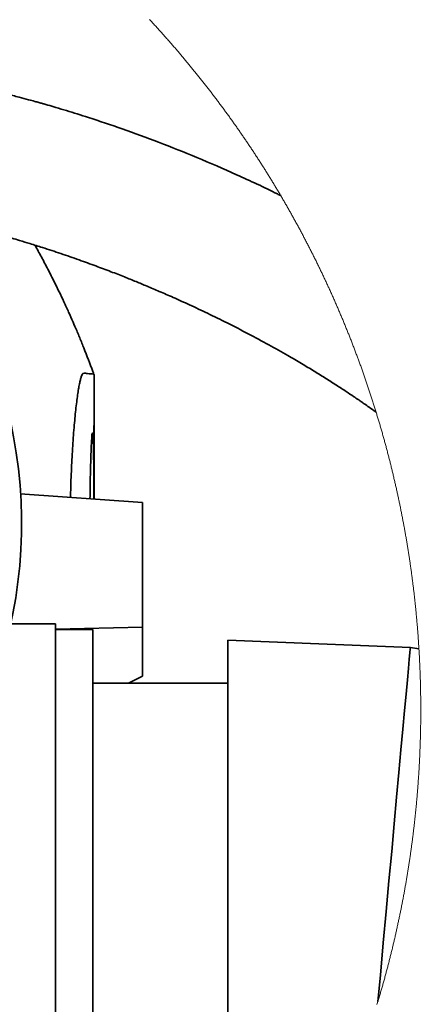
# Model space of a CAD drawing. Header units: millimetres. Extents: x 0 to 12118, y 0 to 8400.
# Tile 126 of 128: x 10560 to 10855, y 6993 to 7707. Entities that reach past the tile are written whole.
import ezdxf

# ---------------------------------------------------------------- set-up
doc = ezdxf.new("R2010")
doc.units = ezdxf.units.MM
doc.header["$LTSCALE"] = 20
doc.styles.add('SLDTEXTSTYLE0', font='TXT', dxfattribs={"width": 0.605})
doc.dimstyles.new('SLDDIMSTYLE11', dxfattribs={"dimtxt": 70, "dimasz": 70, "dimexe": 0, "dimexo": 0.0625, "dimgap": 17.5, "dimtad": 1, "dimdec": 1, "dimlfac": 0.5, "dimrnd": 1e-09, "dimzin": 12, "dimdsep": 46, "dimtxsty": 'SLDTEXTSTYLE0', "dimsah": 1, "dimcen": 0.09, "dimadec": 0, "dimazin": 3, "dimtfac": 1, "dimtofl": 0, "dimtmove": 0, "dimatfit": 3, "dimfxl": 1, "dimfrac": 2, "dimtolj": 1, "dimtzin": 12, "dimarcsym": 0})
doc.dimstyles.new('SLDDIMSTYLE4', dxfattribs={"dimtxt": 0.18, "dimasz": 70, "dimexe": 0, "dimexo": 0.0625, "dimgap": 0, "dimtad": 0, "dimtih": 1, "dimtoh": 1, "dimdec": 0, "dimrnd": 1e-09, "dimzin": 0, "dimdsep": 46, "dimtxsty": 'Standard', "dimsah": 1, "dimcen": 0.09, "dimadec": 0, "dimazin": 0, "dimtfac": 70, "dimtdec": 0, "dimtofl": 0, "dimtmove": 0, "dimatfit": 3, "dimfxl": 1, "dimfrac": 2, "dimtolj": 1, "dimtzin": 0, "dimarcsym": 0})

# ---------------------------------------------------------------- blocks, each defined once
blk = doc.blocks.new('SW_SYMBOL_HOLE_DEPTH')
at = {"color": 0, "linetype": 'Continuous', "lineweight": 18}
for p, q in [((0, 17500), (16000, 17500)), ((8000, 17500), (8000, 1500)), ((2000, 11100), (8000, 1500)), ((14000, 11100), (8000, 1500))]:
    blk.add_line(p, q, dxfattribs=at)
blk = doc.blocks.new('_D_79')
at = {"color": 7, "linetype": 'Continuous', "lineweight": 0}
for p, q in [((10219.45, 7338.1), (10219.45, 6161.25)), ((10409.45, 6643.06), (10409.45, 6161.25)), ((10219.45, 6191.25), (10409.45, 6191.25)), ((10409.45, 6191.25), (11226.1, 6191.25))]:
    blk.add_line(p, q, dxfattribs=at)
at = {"color": 7, "linetype": 'Continuous', "lineweight": 18}
for points in [[(10219.45, 6191.25), (10289.45, 6181.25), (10289.45, 6201.25)], [(10409.45, 6191.25), (10339.45, 6201.25), (10339.45, 6181.25)]]:
    blk.add_solid(points, dxfattribs=at)
at = {"color": 7, "linetype": 'Continuous', "lineweight": 18, "xscale": 0.0045117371, "yscale": 0.0045117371, "zscale": 0.0045117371}
blk.add_blockref('SW_SYMBOL_HOLE_DEPTH', (10990.48, 6201.37), dxfattribs=at)
at = {"color": 7, "linetype": 'Continuous', "lineweight": 18, "char_height": 70, "attachment_point": 1, "style": 'SLDTEXTSTYLE0'}
for s, insert in [('95', (10509.43, 6281.68)), ('(2x M12', (10642.62, 6281.68)), ('19)', (11087.17, 6281.68))]:
    blk.add_mtext(s, dxfattribs=dict(at, insert=insert))

msp = doc.modelspace()

# ---------------------------------------------------------------- linework, layer by layer
at = {"color": 7, "linetype": 'Continuous', "lineweight": 35}
for p, q in [((10614.448499, 7440.093174), (10614.448499, 7450.037136)), ((10614.448499, 7440.093174), (10614.448499, 7433.941975)), ((10614.448499, 7433.941975), (10614.448499, 7382.26439)), ((10614.448499, 7382.26439), (10614.448499, 7376.113429)), ((10614.448499, 7359.726801), (10614.448499, 7376.113429)), ((10649.448496, 7357.292428), (10560.764384, 7363.460674)), ((10649.448496, 7357.292428), (10649.448496, 7266.868963)), ((10586.448502, 7269.287124), (10553.904187, 7269.287124)), ((10586.448502, 7269.287124), (10586.448502, 6641.840949)), ((10649.448496, 7266.868963), (10586.448502, 7265.285864)), ((10613.448512, 7265.103235), (10586.448502, 7265.103235)), ((10613.448512, 7265.103235), (10613.448512, 6665.438309)), ((10649.448496, 7231.344833), (10649.448496, 7266.868963)), ((10711.448502, 6928.909078), (10711.448502, 7257.259741)), ((10850.055915, 7251.194014), (10843.828362, 7252.094879)), ((10711.448502, 7226.103201), (10613.448512, 7226.103201)), ((10639.247339, 7226.103201), (10649.448496, 7231.344833))]:
    msp.add_line(p, q, dxfattribs=at)
at = {"color": 7, "linetype": 'Continuous', "lineweight": 18, "flags": 128}
for points in [[(10851.394218, 7206.357374), (10851.394396, 7206.859007), (10851.393979, 7207.625761), (10851.392787, 7208.392634), (10851.390761, 7209.159388), (10851.387959, 7209.926143), (10851.384383, 7210.692897), (10851.379972, 7211.459651), (10851.374787, 7212.226405), (10851.368766, 7212.993159), (10851.361972, 7213.759913), (10851.354402, 7214.526668), (10851.345997, 7215.293422), (10851.336759, 7216.060176), (10851.326805, 7216.82693), (10851.315957, 7217.593565), (10851.304393, 7218.360319), (10851.291996, 7219.126954), (10851.278763, 7219.893708), (10851.264756, 7220.660343), (10851.249974, 7221.426978), (10851.234358, 7222.193613), (10851.217967, 7222.960129), (10851.200801, 7223.726764), (10851.1828, 7224.493399), (10851.163965, 7225.259914), (10851.144415, 7226.02643), (10851.12397, 7226.792946), (10851.102811, 7227.559462), (10851.080816, 7228.325858), (10851.057988, 7229.092374), (10851.034384, 7229.85877), (10851.010006, 7230.625167), (10850.984793, 7231.391563), (10850.958806, 7232.157841), (10850.932043, 7232.924237), (10850.904446, 7233.690515), (10850.876015, 7234.456792), (10850.846868, 7235.22295), (10850.816827, 7235.989108), (10850.786071, 7236.755266), (10850.754481, 7237.521424), (10850.722056, 7238.287582), (10850.688916, 7239.053621), (10850.654882, 7239.81966), (10850.620132, 7240.585699), (10850.584548, 7241.351619), (10850.54813, 7242.117538), (10850.510936, 7242.883339), (10850.472968, 7243.649259), (10850.434166, 7244.415059), (10850.394588, 7245.18086), (10850.354236, 7245.946541), (10850.313049, 7246.712222), (10850.271087, 7247.477784), (10850.228291, 7248.243465), (10850.18472, 7249.008908), (10850.140315, 7249.77447), (10850.095134, 7250.539913), (10850.055915, 7251.194014), (10850.009244, 7251.959457), (10849.961799, 7252.724781), (10849.913579, 7253.489985), (10849.864524, 7254.25519), (10849.814635, 7255.020394), (10849.764031, 7255.785479), (10849.712592, 7256.550565), (10849.660318, 7257.315531), (10849.60727, 7258.080497), (10849.553447, 7258.845344), (10849.49879, 7259.61019), (10849.443358, 7260.375037), (10849.38715, 7261.139646), (10849.330109, 7261.904373), (10849.272292, 7262.668981), (10849.213641, 7263.433471), (10849.154215, 7264.19796), (10849.094015, 7264.962449), (10849.03298, 7265.7267), (10848.97117, 7266.49107), (10848.908585, 7267.255201), (10848.845165, 7268.019452), (10848.780912, 7268.783464), (10848.715943, 7269.547477), (10848.650139, 7270.311489), (10848.583501, 7271.075382), (10848.516148, 7271.839156), (10848.44796, 7272.60293), (10848.378938, 7273.366585), (10848.309141, 7274.130239), (10848.238569, 7274.893775), (10848.167222, 7275.657191), (10848.095041, 7276.420608), (10848.022025, 7277.183905), (10847.948294, 7277.947082), (10847.873729, 7278.71026), (10847.798329, 7279.473319), (10847.722214, 7280.236258), (10847.645264, 7280.999198), (10847.56748, 7281.762018), (10847.488921, 7282.524838), (10847.409588, 7283.28742), (10847.329479, 7284.050002), (10847.248536, 7284.812584), (10847.166818, 7285.574927), (10847.084265, 7286.337271), (10847.000938, 7287.099495), (10846.916836, 7287.861719), (10846.831959, 7288.623705), (10846.746247, 7289.385691), (10846.659761, 7290.147676), (10846.57244, 7290.909424), (10846.484345, 7291.671171), (10846.395474, 7292.432799), (10846.305769, 7293.194308), (10846.215289, 7293.955698), (10846.124035, 7294.716968), (10846.032005, 7295.478239), (10845.939141, 7296.23939), (10845.845502, 7297.000422), (10845.751029, 7297.761335), (10845.65578, 7298.522248), (10845.559757, 7299.282923), (10845.462959, 7300.043597), (10845.365327, 7300.804152), (10845.26692, 7301.564588), (10845.167738, 7302.324905), (10845.067721, 7303.085222), (10844.96693, 7303.845301), (10844.865363, 7304.605379), (10844.762962, 7305.365219), (10844.659787, 7306.125059), (10844.555836, 7306.88478), (10844.451051, 7307.644381), (10844.345551, 7308.403864), (10844.239216, 7309.163227), (10844.132047, 7309.922471), (10844.024163, 7310.681596), (10843.915444, 7311.440721), (10843.805891, 7312.199607), (10843.695622, 7312.958374), (10843.584519, 7313.717141), (10843.472641, 7314.47567), (10843.359988, 7315.234079), (10843.246501, 7315.992489), (10843.132239, 7316.75066), (10843.017202, 7317.508831), (10842.901331, 7318.266764), (10842.784744, 7319.024696), (10842.667323, 7319.782391), (10842.549067, 7320.539966), (10842.430096, 7321.297541), (10842.310291, 7322.054877), (10842.189711, 7322.812095), (10842.068356, 7323.569193), (10841.946166, 7324.326172), (10841.823261, 7325.083032), (10841.699522, 7325.839772), (10841.574948, 7326.596394), (10841.449659, 7327.352896), (10841.323536, 7328.109279), (10841.196638, 7328.865423), (10841.068965, 7329.621568), (10840.940457, 7330.377474), (10840.811234, 7331.133261), (10840.681177, 7331.888928), (10840.550345, 7332.644477), (10840.418678, 7333.399906), (10840.286296, 7334.155097), (10840.15308, 7334.910288), (10840.019088, 7335.66524), (10839.884322, 7336.420073), (10839.748722, 7337.174787), (10839.612406, 7337.929382), (10839.475256, 7338.683739), (10839.33733, 7339.438095), (10839.198571, 7340.192213), (10839.059096, 7340.946212), (10838.918787, 7341.699972), (10838.777702, 7342.453732), (10838.635843, 7343.207254), (10838.493209, 7343.960657), (10838.349801, 7344.713941), (10838.205557, 7345.466986), (10838.060539, 7346.219912), (10837.914746, 7346.972718), (10837.768179, 7347.725406), (10837.620836, 7348.477855), (10837.472718, 7349.230184), (10837.323766, 7349.982395), (10837.174039, 7350.734367), (10837.023538, 7351.48634), (10836.872261, 7352.237954), (10836.72021, 7352.989569), (10836.567324, 7353.740945), (10836.413723, 7354.492202), (10836.259287, 7355.24322), (10836.104077, 7355.99412), (10835.948091, 7356.7449), (10835.791331, 7357.495561), (10835.633736, 7358.245983), (10835.475426, 7358.996167), (10835.316282, 7359.746232), (10835.156422, 7360.496178), (10834.995728, 7361.246004), (10834.834259, 7361.995592), (10834.672015, 7362.744942), (10834.508997, 7363.494172), (10834.345143, 7364.243283), (10834.180575, 7364.992156), (10834.015172, 7365.74091), (10833.849054, 7366.489544), (10833.682101, 7367.23794), (10833.514374, 7367.986097), (10833.345872, 7368.734136), (10833.176594, 7369.482055), (10833.006542, 7370.229735), (10832.835715, 7370.977178), (10832.664114, 7371.724501), (10832.491737, 7372.471704), (10832.318526, 7373.21867), (10832.1446, 7373.965516), (10831.969839, 7374.712124), (10831.794303, 7375.458493), (10831.618052, 7376.204743), (10831.440967, 7376.950755), (10831.263106, 7377.696648), (10831.084471, 7378.442421), (10830.905061, 7379.187837), (10830.724877, 7379.933133), (10830.543917, 7380.67831), (10830.362182, 7381.423249), (10830.179673, 7382.16795), (10829.996389, 7382.912531), (10829.812329, 7383.656874), (10829.627495, 7384.401097), (10829.441887, 7385.145082), (10829.255443, 7385.888829), (10829.068285, 7386.632457), (10828.880351, 7387.375846), (10828.691643, 7388.118997), (10828.5021, 7388.862028), (10828.311842, 7389.604821), (10828.120809, 7390.347376), (10827.928942, 7391.089811), (10827.736359, 7391.832008), (10827.543002, 7392.573967), (10827.348869, 7393.315806), (10827.153903, 7394.057407), (10826.958221, 7394.79877), (10826.761764, 7395.540013), (10826.564532, 7396.280899), (10826.366525, 7397.021785), (10826.167744, 7397.762313), (10825.968187, 7398.502603), (10825.767856, 7399.242773), (10825.56675, 7399.982705), (10825.364869, 7400.722518), (10825.162213, 7401.461973), (10824.958783, 7402.201309), (10824.754577, 7402.940407), (10824.549657, 7403.679266), (10824.343901, 7404.418006), (10824.137431, 7405.156388), (10823.930126, 7405.894651), (10823.722106, 7406.632676), (10823.513251, 7407.370462), (10823.303681, 7408.10801), (10823.093336, 7408.845439), (10822.882217, 7409.582629), (10822.670322, 7410.319462), (10822.457653, 7411.056175), (10822.244268, 7411.79265), (10822.030049, 7412.528887), (10821.815115, 7413.265004), (10821.599346, 7414.000764), (10821.382862, 7414.736404), (10821.165603, 7415.471687), (10820.947569, 7416.20697), (10820.72876, 7416.941776), (10820.509177, 7417.676344), (10820.288878, 7418.410912), (10820.067745, 7419.145002), (10819.845896, 7419.879093), (10819.623273, 7420.612946), (10819.399875, 7421.346321), (10819.175702, 7422.079697), (10818.96643, 7422.761812), (10818.740826, 7423.494472), (10818.514388, 7424.227133), (10818.287235, 7424.959555), (10818.059307, 7425.691738), (10817.830604, 7426.423445), (10817.601185, 7427.155151), (10817.370933, 7427.88662), (10817.139965, 7428.617849), (10816.908222, 7429.348602), (10816.675704, 7430.079355), (10816.442412, 7430.80987), (10816.208404, 7431.539907), (10815.973621, 7432.269945), (10815.738063, 7432.999744), (10815.501731, 7433.729067), (10815.264654, 7434.458389), (10815.026801, 7435.187235), (10814.788204, 7435.91608), (10814.548861, 7436.644449), (10814.308744, 7437.37258), (10814.067852, 7438.10071), (10813.826215, 7438.828363), (10813.583803, 7439.555778), (10813.340645, 7440.282955), (10813.096743, 7441.009893), (10812.852066, 7441.736593), (10812.606644, 7442.463055), (10812.360447, 7443.189278), (10812.113505, 7443.915262), (10811.865788, 7444.641008), (10811.617326, 7445.366278), (10811.368119, 7446.091547), (10811.118137, 7446.816339), (10810.86741, 7447.540893), (10810.615938, 7448.265448), (10810.363691, 7448.989525), (10810.1107, 7449.713364), (10809.856933, 7450.436964), (10809.602421, 7451.160088), (10809.347164, 7451.883211), (10809.091162, 7452.606096), (10808.834385, 7453.328505), (10808.576863, 7454.050674), (10808.318596, 7454.772844), (10808.059555, 7455.494537), (10807.799768, 7456.215992), (10807.539236, 7456.93697), (10807.277959, 7457.657947), (10807.015907, 7458.378687), (10806.75311, 7459.098949), (10806.489568, 7459.818973), (10806.225281, 7460.538759), (10805.960249, 7461.258306), (10805.694442, 7461.977615), (10805.42789, 7462.696447), (10805.160593, 7463.415279), (10804.892551, 7464.133635), (10804.623764, 7464.851751), (10804.354232, 7465.56963), (10804.083925, 7466.28727), (10803.812903, 7467.004433), (10803.541105, 7467.721357), (10803.268563, 7468.438044), (10802.995276, 7469.154491), (10802.721244, 7469.870701), (10802.446466, 7470.586672), (10802.170944, 7471.302166), (10801.894676, 7472.017422), (10801.617664, 7472.732439), (10801.339876, 7473.447218), (10801.061373, 7474.16152), (10800.782126, 7474.875584), (10800.502133, 7475.589409), (10800.221395, 7476.302996), (10799.939882, 7477.016344), (10799.657654, 7477.729216), (10799.374681, 7478.441849), (10799.090963, 7479.154243), (10798.8065, 7479.8664), (10798.521292, 7480.578079), (10798.235338, 7481.28952), (10797.94867, 7482.000723), (10797.661226, 7482.711687), (10797.373068, 7483.422174), (10797.084134, 7484.132423), (10796.794485, 7484.842434), (10796.504092, 7485.552206), (10796.212953, 7486.261501), (10795.921069, 7486.970558), (10795.62847, 7487.679377), (10795.335096, 7488.387718), (10795.041006, 7489.095821), (10794.746172, 7489.803686), (10794.450622, 7490.511312), (10794.154298, 7491.218462), (10793.857258, 7491.925373), (10793.559473, 7492.632046), (10793.260943, 7493.338242), (10792.961698, 7494.044199), (10792.661708, 7494.749918), (10792.360973, 7495.45516), (10792.059492, 7496.160164), (10791.757297, 7496.864929), (10791.454356, 7497.569456), (10791.1507, 7498.273506), (10790.8463, 7498.977318), (10790.541154, 7499.680653), (10790.235263, 7500.383749), (10789.928656, 7501.086607), (10789.621335, 7501.789226), (10789.313268, 7502.491369), (10789.004456, 7503.193273), (10788.694929, 7503.894701), (10788.384658, 7504.59589), (10788.07364, 7505.296841), (10787.761908, 7505.997314), (10787.449461, 7506.69755), (10787.136268, 7507.397547), (10786.82233, 7508.097067), (10786.507677, 7508.796349), (10786.192309, 7509.495153), (10785.876196, 7510.19372), (10785.559368, 7510.892048), (10785.241794, 7511.589899), (10784.923475, 7512.287512), (10784.604471, 7512.984886), (10784.284722, 7513.681784), (10783.964228, 7514.378443), (10783.643048, 7515.074625), (10783.321094, 7515.770569), (10782.998454, 7516.466274), (10782.675069, 7517.161503), (10782.350969, 7517.856493), (10782.026123, 7518.551006), (10781.700563, 7519.245281), (10781.374287, 7519.939079), (10781.047296, 7520.632639), (10780.71956, 7521.32596), (10780.391108, 7522.018804), (10780.061942, 7522.711172), (10779.73203, 7523.40354), (10779.401433, 7524.09543), (10779.070091, 7524.786844), (10778.738003, 7525.47802), (10778.405231, 7526.168718), (10778.071743, 7526.859178), (10777.73751, 7527.5494), (10777.402561, 7528.239145), (10777.066898, 7528.928413), (10776.730519, 7529.617681), (10776.393425, 7530.306234), (10776.055616, 7530.994549), (10775.717061, 7531.682625), (10775.377821, 7532.370224), (10775.037836, 7533.057585), (10774.697166, 7533.744469), (10774.355751, 7534.431114), (10774.01365, 7535.117283), (10773.670804, 7535.803213), (10773.327243, 7536.488666), (10772.982996, 7537.173881), (10772.638004, 7537.85862), (10772.292297, 7538.543119), (10771.945905, 7539.227142), (10771.598768, 7539.910927), (10771.250945, 7540.594234), (10770.902377, 7541.277304), (10770.553123, 7541.959896), (10770.203155, 7542.642012), (10769.852471, 7543.324127), (10769.501072, 7544.005527), (10769.148957, 7544.686689), (10768.796157, 7545.367374), (10768.442612, 7546.047821), (10768.088382, 7546.728029), (10767.733436, 7547.407761), (10767.377775, 7548.087015), (10767.021429, 7548.765793), (10766.664338, 7549.44457), (10766.306561, 7550.122633), (10765.948069, 7550.800457), (10765.588891, 7551.478043), (10765.228998, 7552.154913), (10764.86839, 7552.831783), (10764.507067, 7553.507938), (10764.145058, 7554.184093), (10763.782334, 7554.859533), (10763.418894, 7555.534735), (10763.05477, 7556.209459), (10762.68993, 7556.883945), (10762.324374, 7557.557955), (10761.958134, 7558.231726), (10761.591207, 7558.90502), (10761.223566, 7559.577837), (10760.855209, 7560.250416), (10760.486137, 7560.922518), (10760.11641, 7561.594143), (10759.745937, 7562.26553), (10759.374809, 7562.936678), (10759.002935, 7563.607111), (10758.630376, 7564.277306), (10758.257132, 7564.947262), (10757.883202, 7565.616503), (10757.508528, 7566.285505), (10757.133197, 7566.954269), (10756.757151, 7567.622557), (10756.38042, 7568.290367), (10756.002974, 7568.957701), (10755.624842, 7569.624796), (10755.246025, 7570.291414), (10754.866492, 7570.957794), (10754.486274, 7571.623697), (10754.105371, 7572.289123), (10753.723752, 7572.954311), (10753.341448, 7573.618784), (10752.958458, 7574.283256), (10752.574783, 7574.947014), (10752.190393, 7575.610533), (10751.805317, 7576.273575), (10751.419556, 7576.936378), (10751.033109, 7577.598467), (10750.645947, 7578.260555), (10750.258129, 7578.921928), (10749.869596, 7579.583063), (10749.787312, 7579.722776), (10749.397975, 7580.383434), (10749.007922, 7581.043615), (10748.617184, 7581.703319), (10748.22576, 7582.362547), (10747.833621, 7583.021536), (10747.440826, 7583.680048), (10747.047346, 7584.338322), (10746.653181, 7584.99588), (10746.2583, 7585.6532), (10745.862764, 7586.310043), (10745.466542, 7586.966648), (10745.069605, 7587.622538), (10744.672012, 7588.278189), (10744.273734, 7588.933601), (10743.87477, 7589.588299), (10743.475121, 7590.242758), (10743.074786, 7590.89674), (10742.673766, 7591.550245), (10742.272061, 7592.203512), (10741.869699, 7592.856064), (10741.466623, 7593.508377), (10741.062891, 7594.160213), (10740.658473, 7594.811811), (10740.25337, 7595.462933), (10739.847612, 7596.113338), (10739.441138, 7596.763744), (10739.034008, 7597.413435), (10738.626193, 7598.062649), (10738.217723, 7598.711624), (10737.808537, 7599.360123), (10737.398695, 7600.008144), (10736.988198, 7600.655928), (10736.576986, 7601.302996), (10736.165118, 7601.949825), (10735.752594, 7602.596178), (10735.339355, 7603.242054), (10734.92546, 7603.887691), (10734.51091, 7604.532614), (10734.095674, 7605.177298), (10733.679753, 7605.821505), (10733.263176, 7606.465235), (10732.845914, 7607.108488), (10732.427996, 7607.751503), (10732.009422, 7608.393803), (10731.590133, 7609.035864), (10731.170219, 7609.677448), (10730.749618, 7610.318556), (10730.328333, 7610.959186), (10729.906392, 7611.599579), (10729.483795, 7612.239256), (10729.060512, 7612.878694), (10728.636574, 7613.517656), (10728.21198, 7614.156141), (10727.786701, 7614.794149), (10727.360767, 7615.431681), (10726.934146, 7616.068973), (10726.50687, 7616.705551), (10726.078939, 7617.34189), (10725.650352, 7617.977753), (10725.221079, 7618.613138), (10724.79118, 7619.248047), (10724.360597, 7619.882479), (10723.929327, 7620.516434), (10723.497432, 7621.149912), (10723.064851, 7621.783152), (10722.631645, 7622.415914), (10722.197753, 7623.047962), (10721.763205, 7623.679771), (10721.328002, 7624.311104), (10720.892113, 7624.941959), (10720.455598, 7625.572338), (10720.018428, 7626.20224), (10719.580572, 7626.831903), (10719.142091, 7627.460852), (10718.702953, 7628.089323), (10718.263131, 7628.717556), (10717.822682, 7629.345074), (10717.381548, 7629.972353), (10716.939788, 7630.599155), (10716.497373, 7631.225481), (10716.054302, 7631.851091), (10715.610575, 7632.476463), (10715.166193, 7633.101358), (10714.721155, 7633.725777), (10714.275461, 7634.349718), (10713.829141, 7634.973183), (10713.382136, 7635.596409), (10712.934505, 7636.21892), (10712.486219, 7636.840954), (10712.037306, 7637.462511), (10711.587709, 7638.08383), (10711.137485, 7638.704433), (10710.686606, 7639.32456), (10710.235071, 7639.944448), (10709.78291, 7640.563621), (10709.330093, 7641.182556), (10708.876651, 7641.800775), (10708.422523, 7642.418756), (10707.96777, 7643.036022), (10707.51239, 7643.652811), (10707.056355, 7644.269361), (10706.599664, 7644.885197), (10706.142347, 7645.500793), (10705.684375, 7646.115675), (10705.225777, 7646.730318), (10704.766523, 7647.344246), (10704.306644, 7647.957935), (10703.846108, 7648.570909), (10703.384947, 7649.183645), (10702.92316, 7649.795666), (10702.460718, 7650.407448), (10701.997619, 7651.018515), (10701.533895, 7651.629105), (10701.069545, 7652.239456), (10700.604569, 7652.849092), (10700.138938, 7653.458252), (10699.672651, 7654.066935), (10699.205768, 7654.675379), (10698.738229, 7655.283108), (10698.270064, 7655.89036), (10697.801273, 7656.497135), (10697.331827, 7657.103434), (10696.861755, 7657.709255), (10696.391087, 7658.3146), (10695.919734, 7658.919229), (10695.447784, 7659.523621), (10694.975209, 7660.127535), (10694.501978, 7660.730734), (10694.028121, 7661.333694), (10693.553668, 7661.93594), (10693.078559, 7662.537947), (10692.602825, 7663.139238), (10692.126464, 7663.740053), (10691.649478, 7664.340391), (10691.171866, 7664.940252), (10690.693628, 7665.539637), (10690.214764, 7666.138544), (10689.735275, 7666.736975), (10689.25516, 7667.334928), (10688.774418, 7667.932167), (10688.293081, 7668.529167), (10687.811088, 7669.125452), (10687.328469, 7669.72126), (10686.845254, 7670.316591), (10686.361414, 7670.911446), (10685.876947, 7671.505823), (10685.391855, 7672.099724), (10684.906166, 7672.693148), (10684.419852, 7673.285856), (10683.932882, 7673.878088), (10683.445346, 7674.470081), (10682.957154, 7675.061359), (10682.468366, 7675.652161), (10681.978952, 7676.242485), (10681.488943, 7676.832094), (10680.998307, 7677.421465), (10680.507045, 7678.01012), (10680.015188, 7678.598299), (10679.522704, 7679.186239), (10679.029595, 7679.773226), (10678.53589, 7680.359974), (10678.041559, 7680.946245), (10677.546632, 7681.531801), (10677.051108, 7682.117119), (10676.554959, 7682.701721), (10676.058185, 7683.285847), (10675.560814, 7683.869257), (10675.062847, 7684.452429), (10674.564254, 7685.034885), (10674.065065, 7685.617104), (10673.56525, 7686.198606), (10673.064839, 7686.779394), (10672.563832, 7687.359943), (10672.06223, 7687.940016), (10671.560001, 7688.519373), (10671.057176, 7689.098253), (10670.553725, 7689.676657), (10670.049708, 7690.254345), (10669.545066, 7690.831795), (10669.039827, 7691.408529), (10668.533992, 7691.984787), (10668.027532, 7692.560568), (10667.520505, 7693.135872), (10667.012852, 7693.710461), (10666.504633, 7694.284573), (10665.995788, 7694.858208), (10665.486347, 7695.431366), (10664.97631, 7696.003809), (10664.465677, 7696.575775), (10663.954448, 7697.147264), (10663.442623, 7697.718277), (10662.930202, 7698.288813), (10662.417185, 7698.858633), (10661.903571, 7699.427977), (10661.389362, 7699.996843), (10660.874587, 7700.564995), (10660.359185, 7701.132908), (10659.843188, 7701.700106), (10659.326624, 7702.266588), (10658.809465, 7702.832832), (10658.291709, 7703.398361), (10657.773357, 7703.963413), (10657.254439, 7704.527988), (10656.734925, 7705.091848), (10656.214815, 7705.655231), (10655.694109, 7706.218138), (10655.172806, 7706.780567), (10654.650938, 7707.342281)], [(10819.63424, 6993.141308), (10819.856864, 6993.87516), (10820.078653, 6994.609132), (10820.299726, 6995.343342), (10820.333105, 6995.454326), (10820.553284, 6996.188893), (10820.772689, 6996.92358), (10820.991319, 6997.658505), (10821.209233, 6998.393669), (10821.426314, 6999.129071), (10821.642678, 6999.864712), (10821.858268, 7000.600591), (10822.073024, 7001.336708), (10822.287064, 7002.072945), (10822.500389, 7002.809539), (10822.71288, 7003.546252), (10822.924595, 7004.283204), (10823.135596, 7005.020394), (10823.345762, 7005.757823), (10823.555213, 7006.49549), (10823.763829, 7007.233276), (10823.97173, 7007.97142), (10824.178856, 7008.709683), (10824.385207, 7009.448185), (10824.590784, 7010.186806), (10824.795585, 7010.925784), (10824.999612, 7011.664882), (10825.202923, 7012.404337), (10825.4054, 7013.143792), (10825.607103, 7013.883605), (10825.80803, 7014.623656), (10826.008242, 7015.363827), (10826.207619, 7016.104236), (10826.406282, 7016.844764), (10826.604109, 7017.585649), (10826.801222, 7018.326654), (10826.9975, 7019.067898), (10827.193063, 7019.80926), (10827.387851, 7020.550981), (10827.581804, 7021.29282), (10827.775043, 7022.034779), (10827.967506, 7022.777095), (10828.159135, 7023.51953), (10828.350049, 7024.262085), (10828.540187, 7025.004997), (10828.729492, 7025.748029), (10828.918081, 7026.491299), (10829.105895, 7027.234688), (10829.292875, 7027.978315), (10829.479139, 7028.722181), (10829.664629, 7029.466166), (10829.849284, 7030.21039), (10830.033224, 7030.954733), (10830.21633, 7031.699314), (10830.39872, 7032.444134), (10830.580276, 7033.189073), (10830.761057, 7033.93425), (10830.941122, 7034.679666), (10831.120353, 7035.4252), (10831.29881, 7036.170855), (10831.476551, 7036.916747), (10831.653457, 7037.662878), (10831.829589, 7038.409128), (10832.004946, 7039.155617), (10832.179528, 7039.902224), (10832.353335, 7040.649071), (10832.526308, 7041.396155), (10832.698565, 7042.14324), (10832.870048, 7042.890682), (10833.040696, 7043.638244), (10833.210629, 7044.385924), (10833.379727, 7045.133843), (10833.548051, 7045.881882), (10833.715659, 7046.630158), (10833.882433, 7047.378554), (10834.048432, 7048.127189), (10834.213656, 7048.875942), (10834.378045, 7049.624934), (10834.54172, 7050.374045), (10834.704619, 7051.123276), (10834.866684, 7051.872745), (10835.027974, 7052.622333), (10835.188549, 7053.372159), (10835.34829, 7054.122105), (10835.507255, 7054.872289), (10835.665386, 7055.622592), (10835.822802, 7056.373014), (10835.979443, 7057.123675), (10836.13525, 7057.874455), (10836.290281, 7058.625355), (10836.444538, 7059.376492), (10836.59802, 7060.127749), (10836.750727, 7060.879126), (10836.90266, 7061.63074), (10837.053757, 7062.382474), (10837.20414, 7063.134327), (10837.353688, 7063.886418), (10837.502461, 7064.638629), (10837.650459, 7065.390959), (10837.797623, 7066.143527), (10837.944072, 7066.896214), (10838.089686, 7067.649021), (10838.234525, 7068.402066), (10838.37859, 7069.155111), (10838.521879, 7069.908395), (10838.664394, 7070.661797), (10838.806074, 7071.415439), (10838.94698, 7072.169199), (10839.08711, 7072.922959), (10839.226466, 7073.677077), (10839.365047, 7074.431195), (10839.502793, 7075.185552), (10839.639764, 7075.939908), (10839.775961, 7076.694503), (10839.911383, 7077.449217), (10840.04603, 7078.204169), (10840.179842, 7078.959122), (10840.31288, 7079.714312), (10840.445142, 7080.469623), (10840.57663, 7081.225052), (10840.707284, 7081.9806), (10840.837222, 7082.736268), (10840.966325, 7083.492174), (10841.094595, 7084.24808), (10841.222149, 7085.004225), (10841.348868, 7085.760488), (10841.474813, 7086.516752), (10841.599982, 7087.273254), (10841.724377, 7088.029876), (10841.847938, 7088.786735), (10841.970723, 7089.543595), (10842.092734, 7090.300574), (10842.21397, 7091.057792), (10842.334371, 7091.815009), (10842.453998, 7092.572346), (10842.572849, 7093.329921), (10842.690926, 7094.087615), (10842.808169, 7094.845309), (10842.924636, 7095.603242), (10843.040329, 7096.361175), (10843.155187, 7097.119346), (10843.26933, 7097.877636), (10843.382638, 7098.635926), (10843.495112, 7099.394455), (10843.606871, 7100.152984), (10843.717795, 7100.911751), (10843.827944, 7101.670637), (10843.937259, 7102.429523), (10844.045859, 7103.188648), (10844.153624, 7103.947773), (10844.260555, 7104.707017), (10844.36677, 7105.466499), (10844.472151, 7106.225982), (10844.576758, 7106.985583), (10844.680529, 7107.745304), (10844.783526, 7108.505144), (10844.885748, 7109.265103), (10844.987195, 7110.025063), (10845.087808, 7110.78526), (10845.187646, 7111.545577), (10845.286708, 7112.305894), (10845.384937, 7113.06633), (10845.48245, 7113.826885), (10845.579069, 7114.58756), (10845.674973, 7115.348353), (10845.770043, 7116.109147), (10845.864337, 7116.870179), (10845.957797, 7117.631211), (10846.050482, 7118.392363), (10846.142393, 7119.153633), (10846.233528, 7119.915023), (10846.323829, 7120.676413), (10846.413355, 7121.438041), (10846.502047, 7122.199669), (10846.590024, 7122.961297), (10846.677166, 7123.723164), (10846.763473, 7124.48503), (10846.849006, 7125.247016), (10846.933764, 7126.009121), (10847.017747, 7126.771345), (10847.100895, 7127.533569), (10847.183269, 7128.295913), (10847.264808, 7129.058375), (10847.345572, 7129.820838), (10847.425562, 7130.58342), (10847.504776, 7131.346121), (10847.583156, 7132.108941), (10847.660702, 7132.871761), (10847.737532, 7133.634701), (10847.813528, 7134.397759), (10847.888749, 7135.160818), (10847.963136, 7135.923996), (10848.036748, 7136.687174), (10848.109584, 7137.450471), (10848.181587, 7138.213887), (10848.252814, 7138.977423), (10848.323208, 7139.740958), (10848.392826, 7140.504494), (10848.461669, 7141.268268), (10848.529738, 7142.032041), (10848.596972, 7142.795815), (10848.663371, 7143.559709), (10848.729056, 7144.323721), (10848.793846, 7145.087733), (10848.857921, 7145.851865), (10848.921161, 7146.615996), (10848.983627, 7147.380247), (10849.045258, 7148.144498), (10849.106115, 7148.908868), (10849.166196, 7149.673357), (10849.225443, 7150.437846), (10849.283915, 7151.202335), (10849.341612, 7151.966944), (10849.398475, 7152.731671), (10849.454563, 7153.496399), (10849.509817, 7154.261126), (10849.564295, 7155.025973), (10849.617999, 7155.790939), (10849.670869, 7156.555905), (10849.722963, 7157.320871), (10849.774223, 7158.085957), (10849.824708, 7158.851042), (10849.874418, 7159.616246), (10849.923294, 7160.381451), (10849.971395, 7161.146774), (10850.018662, 7161.912098), (10850.065153, 7162.677422), (10850.11087, 7163.442864), (10850.155752, 7164.208307), (10850.19986, 7164.973869), (10850.243192, 7165.739431), (10850.28569, 7166.504993), (10850.327354, 7167.270675), (10850.368302, 7168.036356), (10850.408357, 7168.802037), (10850.447696, 7169.567838), (10850.4862, 7170.333638), (10850.52393, 7171.099558), (10850.560825, 7171.865358), (10850.596946, 7172.631397), (10850.632232, 7173.397317), (10850.666743, 7174.163356), (10850.700479, 7174.929395), (10850.733381, 7175.695434), (10850.765508, 7176.461592), (10850.7968, 7177.22775), (10850.827318, 7177.993908), (10850.857001, 7178.760066), (10850.885969, 7179.526343), (10850.914043, 7180.292621), (10850.941401, 7181.058898), (10850.967925, 7181.825175), (10850.993615, 7182.591572), (10851.01853, 7183.357968), (10851.042669, 7184.124365), (10851.065975, 7184.890761), (10851.088505, 7185.657277), (10851.110201, 7186.423674), (10851.131123, 7187.190189), (10851.151269, 7187.956705), (10851.170581, 7188.723221), (10851.189118, 7189.489856), (10851.206821, 7190.256371), (10851.223748, 7191.023006), (10851.239842, 7191.789641), (10851.25516, 7192.556276), (10851.269704, 7193.322911), (10851.283413, 7194.089546), (10851.296347, 7194.856181), (10851.308506, 7195.622935), (10851.319831, 7196.38957), (10851.330321, 7197.156324), (10851.340037, 7197.923078), (10851.348978, 7198.689713), (10851.357084, 7199.456468), (10851.364415, 7200.223222), (10851.370912, 7200.989976), (10851.376634, 7201.75673), (10851.381581, 7202.523484), (10851.385694, 7203.290358), (10851.389032, 7204.057112), (10851.391535, 7204.823866), (10851.393264, 7205.59062), (10851.394218, 7206.357374)]]:
    msp.add_lwpolyline(points, dxfattribs=at)
at = {"color": 7, "linetype": 'Continuous', "lineweight": 35, "flags": 128}
for points in [[(10843.830627, 7252.103224), (10777.369838, 7254.692569), (10711.449992, 7257.260933)], [(10820.333105, 6995.454326), (10822.073858, 7014.46773), (10824.21891, 7037.896767), (10826.309901, 7060.735121), (10828.333359, 7082.836046), (10830.277305, 7104.068055), (10832.130235, 7124.306812), (10833.880883, 7143.427625), (10835.517746, 7161.306395), (10837.029915, 7177.822723), (10838.408869, 7192.883863), (10839.646977, 7206.406965), (10840.736669, 7218.308701), (10841.670256, 7228.505864), (10842.440885, 7236.923113), (10843.044918, 7243.520632), (10843.479734, 7248.269334), (10843.742531, 7251.139893), (10843.830746, 7252.103224), (10843.830686, 7252.102628)]]:
    msp.add_lwpolyline(points, dxfattribs=at)
at = {"color": 7, "linetype": 'Continuous', "lineweight": 35}
msp.add_arc((10219.448525, 7342.103259), 342.290518, 323.136601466, 90.000003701, dxfattribs=at)
for points, knots in [([(10749.787312, 7579.722776), (10749.000104, 7580.119689), (10738.437677, 7585.445302), (10718.198647, 7594.808315), (10689.431415, 7607.32757), (10661.757941, 7618.348314), (10635.519574, 7627.973232), (10615.776434, 7634.625316), (10602.212494, 7638.935982), (10594.345681, 7641.362451), (10587.195935, 7643.502925), (10581.740947, 7645.092426), (10578.10489, 7646.132967), (10575.932839, 7646.748563), (10573.752721, 7647.361122), (10570.787954, 7648.186646), (10566.025683, 7649.491676), (10559.203935, 7651.315114), (10550.192583, 7653.63523), (10539.193255, 7656.3333), (10526.256901, 7659.311506), (10511.445614, 7662.450257), (10494.832609, 7665.602622), (10476.505109, 7668.6052), (10456.570668, 7671.217329), (10437.397487, 7673.137595), (10424.866712, 7673.704334), (10419.512045, 7673.946514)], [0, 0, 0, 0, 0.0076504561, 0.1026506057, 0.1934456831, 0.2798888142, 0.3610943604, 0.4359486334, 0.4606576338, 0.4846005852, 0.507388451, 0.5254222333, 0.5339065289, 0.5402082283, 0.545013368, 0.5535578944, 0.566914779, 0.5878631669, 0.6148337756, 0.647662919, 0.6861408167, 0.7300255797, 0.7790391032, 0.8328671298, 0.8911627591, 0.9534915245, 1, 1, 1, 1]), ([(10477.025103, 7567.008152), (10478.392201, 7566.781081), (10484.729041, 7565.728552), (10495.347552, 7563.602344), (10508.302184, 7560.835967), (10519.380454, 7558.248171), (10528.640234, 7555.950726), (10536.67534, 7553.859838), (10543.609809, 7551.983661), (10549.591138, 7550.309835), (10554.991577, 7548.760254), (10560.900596, 7547.023323), (10568.344633, 7544.769568), (10578.33271, 7541.635329), (10590.266259, 7537.714462), (10603.164396, 7533.254331), (10615.281122, 7528.866239), (10626.233544, 7524.736706), (10635.95666, 7520.939137), (10644.671847, 7517.4319), (10653.107285, 7513.945843), (10662.055414, 7510.146948), (10672.336725, 7505.650622), (10684.009107, 7500.368905), (10697.098747, 7494.213459), (10711.314393, 7487.243227), (10726.164664, 7479.625351), (10740.849066, 7471.732335), (10753.732779, 7464.488417), (10764.681761, 7458.094692), (10773.879771, 7452.554399), (10782.345652, 7447.305347), (10790.07619, 7442.381449), (10796.784967, 7437.999973), (10801.969177, 7434.541477), (10805.478329, 7432.164523), (10808.020064, 7430.427086), (10810.730649, 7428.560609), (10814.401793, 7425.998694), (10817.282424, 7423.9764), (10818.925544, 7422.791301), (10818.96643, 7422.761812)], [0, 0, 0, 0, 0.0111179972, 0.0515347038, 0.0868608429, 0.1173944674, 0.1428003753, 0.1634012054, 0.1840042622, 0.2004337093, 0.2132313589, 0.2290790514, 0.2498458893, 0.2756297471, 0.3130625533, 0.3506173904, 0.3851169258, 0.4164478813, 0.4445224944, 0.4688606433, 0.4918164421, 0.5177488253, 0.5468501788, 0.5818425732, 0.6205317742, 0.6628932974, 0.7088576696, 0.7544258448, 0.7966353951, 0.8274320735, 0.8561448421, 0.8827793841, 0.907346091, 0.929676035, 0.9470632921, 0.95734323, 0.9636797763, 0.9717640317, 0.9837465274, 0.9995955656, 1, 1, 1, 1]), ([(10603.428733, 7477.781191), (10603.397639, 7477.856456), (10602.83444, 7479.219747), (10601.394586, 7482.632547), (10598.916753, 7488.401436), (10595.824242, 7495.367914), (10592.464064, 7502.691383), (10589.038695, 7509.914259), (10585.187206, 7517.787629), (10580.903487, 7526.230264), (10576.201781, 7535.175585), (10573.01075, 7540.949732), (10571.448218, 7543.777122)], [0, 0, 0, 0, 0.0033294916, 0.0603077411, 0.1514412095, 0.2600258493, 0.3719282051, 0.4808681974, 0.5868527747, 0.7302760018, 0.8679259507, 1, 1, 1, 1]), ([(10606.668484, 7469.795361), (10605.623281, 7472.352077), (10604.536232, 7475.011158), (10603.469701, 7477.678508), (10603.428643, 7477.781191)], [0, 0, 0, 0, 0.9615037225, 1, 1, 1, 1]), ([(10613.404494, 7452.222958), (10611.273312, 7457.925849), (10609.077157, 7463.802605), (10606.737697, 7469.623159), (10606.668484, 7469.795361)], [0, 0, 0, 0, 0.970414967, 1, 1, 1, 1]), ([(10614.448499, 7450.037136), (10614.241011, 7450.137624), (10613.44274, 7450.524232), (10611.742149, 7450.544933), (10609.790456, 7450.546841), (10608.014304, 7451.071185), (10606.423808, 7450.988598), (10605.523146, 7449.793165), (10604.968295, 7448.259797), (10604.327181, 7445.98337), (10603.678146, 7442.986943), (10603.018813, 7439.323395), (10602.351588, 7434.973752), (10601.68227, 7429.931437), (10601.023539, 7424.264538), (10600.388255, 7418.060232), (10599.779066, 7411.295583), (10599.204077, 7403.971849), (10598.67895, 7396.216117), (10598.21759, 7388.15557), (10597.818976, 7379.770556), (10597.500722, 7371.03885), (10597.309904, 7364.699492), (10597.253599, 7361.303983), (10597.247284, 7360.923185)], [0, 0, 0, 0, 0.0069535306, 0.026752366, 0.0503046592, 0.0657368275, 0.0837556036, 0.0930869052, 0.1091677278, 0.1333315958, 0.164719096, 0.2021860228, 0.2462559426, 0.298232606, 0.3565150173, 0.4193552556, 0.4874655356, 0.5625969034, 0.642254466, 0.7233276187, 0.8075703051, 0.896957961, 0.9884440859, 1, 1, 1, 1]), ([(10614.448499, 7449.352636), (10614.426774, 7449.412798), (10614.339924, 7449.653305), (10614.144449, 7450.194305), (10613.818733, 7451.091123), (10613.556705, 7451.807069), (10613.404494, 7452.222958)], [0, 0, 0, 0, 0.06282666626, 0.25116315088, 0.56500562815, 1, 1, 1, 1]), ([(10614.441168, 7441.006317), (10614.439643, 7441.005446), (10614.169976, 7440.851296), (10614.665386, 7439.616065), (10614.276329, 7438.016068), (10614.427659, 7435.22576), (10614.334909, 7431.837113), (10614.335399, 7427.685087), (10614.307107, 7423.036455), (10614.29366, 7417.912424), (10614.283513, 7412.559948), (10614.281383, 7407.029996), (10614.28647, 7401.580688), (10614.298533, 7396.268665), (10614.316333, 7391.332814), (10614.338059, 7386.85288), (10614.362581, 7382.943422), (10614.384113, 7379.915964), (10614.410392, 7377.213483), (10614.417274, 7376.384855), (10614.439822, 7374.884768), (10614.441279, 7375.130136), (10614.441436, 7375.156655)], [0, 0, 0, 0, 0.0000797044, 0.0140983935, 0.0424662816, 0.0828026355, 0.1362598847, 0.1983654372, 0.2709003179, 0.3477880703, 0.4312270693, 0.5142270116, 0.5991651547, 0.6789175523, 0.7557729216, 0.823279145, 0.8833798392, 0.9310244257, 0.9675911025, 0.990005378, 0.9989197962, 1, 1, 1, 1]), ([(10611.368548, 7359.94102), (10611.397686, 7362.636028), (10611.462075, 7368.591471), (10611.634051, 7377.466691), (10611.849468, 7386.123025), (10612.127101, 7393.571652), (10612.331273, 7399.390704), (10612.743548, 7403.957585), (10612.720379, 7406.041671), (10613.310086, 7408.142925), (10613.577102, 7405.396306), (10613.685033, 7403.299004), (10613.864134, 7398.230284), (10613.976316, 7392.195235), (10614.077266, 7384.50251), (10614.147045, 7375.688463), (10614.1914, 7367.290727), (10614.205208, 7361.86772), (10614.210617, 7359.743371)], [0, 0, 0, 0, 0.0844749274, 0.1866731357, 0.2780601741, 0.3563300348, 0.4188565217, 0.4643303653, 0.4911448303, 0.4992236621, 0.5113266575, 0.5420887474, 0.5910095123, 0.6564652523, 0.7370070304, 0.8300209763, 0.9334142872, 1, 1, 1, 1])]:
    msp.add_open_spline(points, degree=3, knots=knots, dxfattribs=at)

# ---------------------------------------------------------------- dimensions: what is measured, and where the dimension line sits
at = {"color": 7, "linetype": 'Continuous', "lineweight": 18}
dim = msp.add_linear_dim(base=(10409.448504, 6191.250502), p1=(10219.448504, 7342.103245), p2=(10409.448504, 6647.064963), text='<> (2x M12{\\fGDT;x}19)', dimstyle='SLDDIMSTYLE11', dxfattribs=at)
dim.commit()
dim.dimension.update_dxf_attribs({"geometry": '_D_79', "text_midpoint": (10867.76496, 6191.250502), "dimtype": 160})

# ---------------------------------------------------------------- leaders
at = {"color": 7, "linetype": 'Continuous', "lineweight": 0}
msp.add_leader([(10219.448504, 7342.103245), (10650, 7888.888889)], dimstyle='SLDDIMSTYLE4', dxfattribs=at)

doc.saveas('drawing.dxf')
